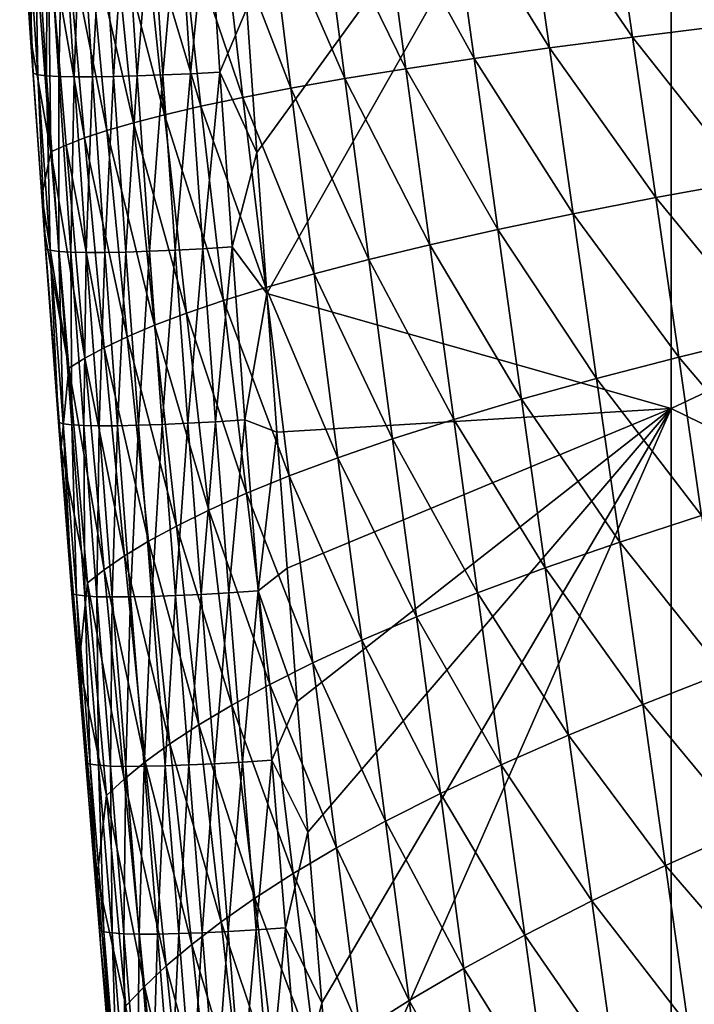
# Model space of a CAD drawing. Header units: metres. Extents: x -104 to 104, y -68 to 90.
# Tile 116 of 256: x -21.41 to -18.33, y -43.14 to -38.66. Entities that reach past the tile are written whole.
import ezdxf

# ---------------------------------------------------------------- set-up
doc = ezdxf.new("R2010")
doc.units = ezdxf.units.M
doc.layers.add('solid_FIT-BATH-153_SW0002', color=7, linetype='CONTINUOUS')

msp = doc.modelspace()

# ---------------------------------------------------------------- linework, layer by layer
at = {"layer": 'solid_FIT-BATH-153_SW0002'}
for points in [[(-18.440989, -36.661369, 14.537141), (-14.752053, -38.688148, 14.442455), (-14.752053, -35.055264, 14.64107)], [(-20.371607, -38.605755, 14.415251), (-20.326393, -39.259949, 14.376841), (-18.440989, -36.661369, 14.537141)], [(-20.326393, -39.259949, 14.376841), (-20.280882, -39.902142, 14.338507), (-18.440989, -36.661369, 14.537141)], [(-20.280882, -39.902142, 14.338507), (-18.440989, -40.424629, 14.318731), (-18.440989, -36.661369, 14.537141)], [(-18.440989, -36.661369, 14.537141), (-18.440989, -40.424629, 14.318731), (-14.752053, -38.688148, 14.442455)], [(-18.723021, -38.000473, -0.000085), (-18.306246, -37.974949, -0.813464), (-18.200939, -38.684544, -0.826416)], [(-21.405878, -38.005928, 13.404975), (-21.356674, -38.737984, 13.359215), (-21.397854, -38.089943, 13.540333)], [(-21.340117, -38.262863, 12.457055), (-21.356674, -38.737984, 13.359215), (-21.405878, -38.005928, 13.404975)], [(-19.44643, -38.04958, 1.722358), (-19.102732, -38.025379, 0.846069), (-18.994221, -38.784641, 0.814989)], [(-19.102732, -38.025379, 0.846069), (-18.723021, -38.000473, -0.000085), (-18.615568, -38.735222, -0.022251)], [(-18.994221, -38.784641, 0.814989), (-19.102732, -38.025379, 0.846069), (-18.615568, -38.735222, -0.022251)], [(-18.615568, -38.735222, -0.022251), (-18.723021, -38.000473, -0.000085), (-18.200939, -38.684544, -0.826416)], [(-20.031635, -38.095722, 3.553264), (-19.755493, -38.073036, 2.62584), (-19.647537, -38.879234, 2.577987)], [(-19.755493, -38.073036, 2.62584), (-19.44643, -38.04958, 1.722358), (-19.337793, -38.832672, 1.682714)], [(-19.647537, -38.879234, 2.577987), (-19.755493, -38.073036, 2.62584), (-19.337793, -38.832672, 1.682714)], [(-19.337793, -38.832672, 1.682714), (-19.44643, -38.04958, 1.722358), (-18.994221, -38.784641, 0.814989)], [(-21.397854, -38.089943, 13.540333), (-21.344357, -38.899868, 13.490316), (-21.375717, -38.096252, 13.674466)], [(-21.356674, -38.737984, 13.359215), (-21.344357, -38.899868, 13.490316), (-21.397854, -38.089943, 13.540333)], [(-21.375717, -38.096252, 13.674466), (-21.322552, -38.906258, 13.624766), (-21.336292, -38.101093, 13.802169)], [(-21.344357, -38.899868, 13.490316), (-21.322552, -38.906258, 13.624766), (-21.375717, -38.096252, 13.674466)], [(-21.336292, -38.101093, 13.802169), (-21.283388, -38.911087, 13.75281), (-21.280832, -38.104477, 13.922128)], [(-21.322552, -38.906258, 13.624766), (-21.283388, -38.911087, 13.75281), (-21.336292, -38.101093, 13.802169)], [(-21.283388, -38.911087, 13.75281), (-21.228115, -38.91436, 13.873125), (-21.280832, -38.104477, 13.922128)], [(-21.280832, -38.104477, 13.922128), (-21.228115, -38.91436, 13.873125), (-21.210585, -38.1064, 14.033021)], [(-21.228115, -38.91436, 13.873125), (-21.157997, -38.916084, 13.984371), (-21.210585, -38.1064, 14.033021)], [(-21.210585, -38.1064, 14.033021), (-21.157997, -38.916084, 13.984371), (-21.126787, -38.106873, 14.133556)], [(-21.157997, -38.916084, 13.984371), (-21.074259, -38.916267, 14.085265), (-21.126787, -38.106873, 14.133556)], [(-21.126787, -38.106873, 14.133556), (-21.074259, -38.916267, 14.085265), (-21.030687, -38.105896, 14.22241)], [(-21.074259, -38.916267, 14.085265), (-20.978161, -38.914921, 14.174463), (-21.030687, -38.105896, 14.22241)], [(-21.030687, -38.105896, 14.22241), (-20.978161, -38.914921, 14.174463), (-20.923536, -38.10347, 14.298269)], [(-20.978161, -38.914921, 14.174463), (-20.870956, -38.912048, 14.250642), (-20.923536, -38.10347, 14.298269)], [(-20.923536, -38.10347, 14.298269), (-20.870956, -38.912048, 14.250642), (-20.80658, -38.099602, 14.359821)], [(-20.870956, -38.912048, 14.250642), (-20.753895, -38.907661, 14.312479), (-20.80658, -38.099602, 14.359821)], [(-20.80658, -38.099602, 14.359821), (-20.753895, -38.907661, 14.312479), (-20.681061, -38.094296, 14.405754)], [(-20.753895, -38.907661, 14.312479), (-20.628227, -38.901764, 14.358652), (-20.681061, -38.094296, 14.405754)], [(-20.681061, -38.094296, 14.405754), (-20.628227, -38.901764, 14.358652), (-20.548229, -38.087555, 14.434754)], [(-20.628227, -38.901764, 14.358652), (-20.495205, -38.894371, 14.387838), (-20.548229, -38.087555, 14.434754)], [(-20.548229, -38.087555, 14.434754), (-20.495205, -38.894371, 14.387838), (-20.371607, -38.605755, 14.415251)], [(-20.492085, -38.138699, 5.466867), (-20.27659, -38.117622, 4.501361), (-20.172012, -38.967777, 4.437971)], [(-20.27659, -38.117622, 4.501361), (-20.031635, -38.095722, 3.553264), (-19.925068, -38.924286, 3.497511)], [(-20.172012, -38.967777, 4.437971), (-20.27659, -38.117622, 4.501361), (-19.925068, -38.924286, 3.497511)], [(-19.925068, -38.924286, 3.497511), (-20.031635, -38.095722, 3.553264), (-19.647537, -38.879234, 2.577987)], [(-20.842184, -38.178352, 7.437509), (-20.679947, -38.158939, 6.446593), (-20.580782, -39.049889, 6.368564)], [(-20.679947, -38.158939, 6.446593), (-20.492085, -38.138699, 5.466867), (-20.390005, -39.009659, 5.396053)], [(-20.580782, -39.049889, 6.368564), (-20.679947, -38.158939, 6.446593), (-20.390005, -39.009659, 5.396053)], [(-20.390005, -39.009659, 5.396053), (-20.492085, -38.138699, 5.466867), (-20.172012, -38.967777, 4.437971)], [(-21.195478, -38.231564, 10.447388), (-21.097916, -38.214684, 9.440871), (-21.009356, -39.160702, 9.343186)], [(-21.097916, -38.214684, 9.440871), (-20.980829, -38.196945, 8.436604), (-20.888485, -39.125427, 8.345058)], [(-21.009356, -39.160702, 9.343186), (-21.097916, -38.214684, 9.440871), (-20.888485, -39.125427, 8.345058)], [(-20.980829, -38.196945, 8.436604), (-20.842184, -38.178352, 7.437509), (-20.746284, -39.088478, 7.352542)], [(-20.888485, -39.125427, 8.345058), (-20.980829, -38.196945, 8.436604), (-20.746284, -39.088478, 7.352542)], [(-20.746284, -39.088478, 7.352542), (-20.842184, -38.178352, 7.437509), (-20.580782, -39.049889, 6.368564)], [(-21.263662, -39.256641, 12.344874), (-21.340117, -38.262863, 12.457055), (-21.275541, -38.247616, 11.453586)], [(-21.275541, -38.247616, 11.453586), (-21.195478, -38.231564, 10.447388), (-21.110868, -39.194302, 10.344098)], [(-21.194986, -39.226261, 11.345396), (-21.275541, -38.247616, 11.453586), (-21.110868, -39.194302, 10.344098)], [(-21.263662, -39.256641, 12.344874), (-21.275541, -38.247616, 11.453586), (-21.194986, -39.226261, 11.345396)], [(-21.110868, -39.194302, 10.344098), (-21.195478, -38.231564, 10.447388), (-21.009356, -39.160702, 9.343186)], [(-21.263662, -39.256641, 12.344874), (-21.356674, -38.737984, 13.359215), (-21.340117, -38.262863, 12.457055)], [(-20.495205, -38.894371, 14.387838), (-20.326393, -39.259949, 14.376841), (-20.371607, -38.605755, 14.415251)], [(-18.615568, -38.735222, -0.022251), (-18.200939, -38.684544, -0.826416), (-18.097698, -39.390194, -0.837729)], [(-18.440989, -40.424629, 14.318731), (-14.752053, -42.2272, 14.229959), (-14.752053, -38.688148, 14.442455)], [(-21.356674, -38.737984, 13.359215), (-21.305449, -39.457458, 13.313729), (-21.344357, -38.899868, 13.490316)], [(-21.263662, -39.256641, 12.344874), (-21.305449, -39.457458, 13.313729), (-21.356674, -38.737984, 13.359215)], [(-18.994221, -38.784641, 0.814989), (-18.615568, -38.735222, -0.022251), (-18.509613, -39.465622, -0.042497)], [(-18.509613, -39.465622, -0.042497), (-18.615568, -38.735222, -0.022251), (-18.097698, -39.390194, -0.837729)], [(-19.337793, -38.832672, 1.682714), (-18.994221, -38.784641, 0.814989), (-18.886538, -39.539158, 0.786062)], [(-18.886538, -39.539158, 0.786062), (-18.994221, -38.784641, 0.814989), (-18.509613, -39.465622, -0.042497)], [(-19.647537, -38.879234, 2.577987), (-19.337793, -38.832672, 1.682714), (-19.229261, -39.61063, 1.645392)], [(-19.229261, -39.61063, 1.645392), (-19.337793, -38.832672, 1.682714), (-18.886538, -39.539158, 0.786062)], [(-19.925068, -38.924286, 3.497511), (-19.647537, -38.879234, 2.577987), (-19.538944, -39.679935, 2.532555)], [(-19.538944, -39.679935, 2.532555), (-19.647537, -38.879234, 2.577987), (-19.229261, -39.61063, 1.645392)], [(-21.344357, -38.899868, 13.490316), (-21.288021, -39.699009, 13.439842), (-21.322552, -38.906258, 13.624766)], [(-21.294163, -39.61134, 13.303925), (-21.288021, -39.699009, 13.439842), (-21.344357, -38.899868, 13.490316)], [(-21.305449, -39.457458, 13.313729), (-21.294163, -39.61134, 13.303925), (-21.344357, -38.899868, 13.490316)], [(-21.322552, -38.906258, 13.624766), (-21.266548, -39.70549, 13.574623), (-21.283388, -38.911087, 13.75281)], [(-21.288021, -39.699009, 13.439842), (-21.266548, -39.70549, 13.574623), (-21.322552, -38.906258, 13.624766)], [(-21.283388, -38.911087, 13.75281), (-21.22764, -39.7103, 13.703024), (-21.228115, -38.91436, 13.873125)], [(-21.266548, -39.70549, 13.574623), (-21.22764, -39.7103, 13.703024), (-21.283388, -38.911087, 13.75281)], [(-21.228115, -38.91436, 13.873125), (-21.172554, -39.713455, 13.823712), (-21.157997, -38.916084, 13.984371)], [(-21.22764, -39.7103, 13.703024), (-21.172554, -39.713455, 13.823712), (-21.228115, -38.91436, 13.873125)], [(-21.172554, -39.713455, 13.823712), (-21.10256, -39.714966, 13.935328), (-21.157997, -38.916084, 13.984371)], [(-21.157997, -38.916084, 13.984371), (-21.10256, -39.714966, 13.935328), (-21.074259, -38.916267, 14.085265)], [(-21.10256, -39.714966, 13.935328), (-21.018877, -39.714851, 14.036598), (-21.074259, -38.916267, 14.085265)], [(-21.074259, -38.916267, 14.085265), (-21.018877, -39.714851, 14.036598), (-20.978161, -38.914921, 14.174463)], [(-21.018877, -39.714851, 14.036598), (-20.922777, -39.713116, 14.126157), (-20.978161, -38.914921, 14.174463)], [(-20.978161, -38.914921, 14.174463), (-20.922777, -39.713116, 14.126157), (-20.870956, -38.912048, 14.250642)], [(-20.922777, -39.713116, 14.126157), (-20.815514, -39.709778, 14.20267), (-20.870956, -38.912048, 14.250642)], [(-20.870956, -38.912048, 14.250642), (-20.815514, -39.709778, 14.20267), (-20.753895, -38.907661, 14.312479)], [(-20.815514, -39.709778, 14.20267), (-20.698341, -39.704849, 14.264805), (-20.753895, -38.907661, 14.312479)], [(-20.753895, -38.907661, 14.312479), (-20.698341, -39.704849, 14.264805), (-20.628227, -38.901764, 14.358652)], [(-20.698341, -39.704849, 14.264805), (-20.572517, -39.698345, 14.31123), (-20.628227, -38.901764, 14.358652)], [(-20.628227, -38.901764, 14.358652), (-20.572517, -39.698345, 14.31123), (-20.495205, -38.894371, 14.387838)], [(-20.572517, -39.698345, 14.31123), (-20.439293, -39.690269, 14.340611), (-20.495205, -38.894371, 14.387838)], [(-20.495205, -38.894371, 14.387838), (-20.439293, -39.690269, 14.340611), (-20.326393, -39.259949, 14.376841)], [(-20.172012, -38.967777, 4.437971), (-19.925068, -38.924286, 3.497511), (-19.817123, -39.746998, 3.44422)], [(-19.817123, -39.746998, 3.44422), (-19.925068, -38.924286, 3.497511), (-19.538944, -39.679935, 2.532555)], [(-20.390005, -39.009659, 5.396053), (-20.172012, -38.967777, 4.437971), (-20.065355, -39.811749, 4.377037)], [(-20.065355, -39.811749, 4.377037), (-20.172012, -38.967777, 4.437971), (-19.817123, -39.746998, 3.44422)], [(-20.580782, -39.049889, 6.368564), (-20.390005, -39.009659, 5.396053), (-20.285194, -39.874119, 5.327655)], [(-20.285194, -39.874119, 5.327655), (-20.390005, -39.009659, 5.396053), (-20.065355, -39.811749, 4.377037)], [(-20.746284, -39.088478, 7.352542), (-20.580782, -39.049889, 6.368564), (-20.478308, -39.934044, 6.29288)], [(-20.478308, -39.934044, 6.29288), (-20.580782, -39.049889, 6.368564), (-20.285194, -39.874119, 5.327655)], [(-20.888485, -39.125427, 8.345058), (-20.746284, -39.088478, 7.352542), (-20.646584, -39.991535, 7.269828)], [(-20.646584, -39.991535, 7.269828), (-20.746284, -39.088478, 7.352542), (-20.478308, -39.934044, 6.29288)], [(-21.009356, -39.160702, 9.343186), (-20.888485, -39.125427, 8.345058), (-20.791939, -40.046581, 8.255653)], [(-20.791939, -40.046581, 8.255653), (-20.888485, -39.125427, 8.345058), (-20.646584, -39.991535, 7.269828)], [(-21.194986, -39.226261, 11.345396), (-21.110868, -39.194302, 10.344098), (-21.021549, -40.149239, 10.242687)], [(-21.110868, -39.194302, 10.344098), (-21.009356, -39.160702, 9.343186), (-20.916288, -40.099148, 9.247515)], [(-21.021549, -40.149239, 10.242687), (-21.110868, -39.194302, 10.344098), (-20.916288, -40.099148, 9.247515)], [(-20.916288, -40.099148, 9.247515), (-21.009356, -39.160702, 9.343186), (-20.791939, -40.046581, 8.255653)], [(-21.263662, -39.256641, 12.344874), (-21.194986, -39.226261, 11.345396), (-21.109627, -40.196899, 11.238958)], [(-21.109627, -40.196899, 11.238958), (-21.194986, -39.226261, 11.345396), (-21.021549, -40.149239, 10.242687)], [(-21.182409, -40.24221, 12.23434), (-21.305449, -39.457458, 13.313729), (-21.263662, -39.256641, 12.344874)], [(-21.182409, -40.24221, 12.23434), (-21.263662, -39.256641, 12.344874), (-21.109627, -40.196899, 11.238958)], [(-20.439293, -39.690269, 14.340611), (-20.280882, -39.902142, 14.338507), (-20.326393, -39.259949, 14.376841)], [(-18.509613, -39.465622, -0.042497), (-18.097698, -39.390194, -0.837729), (-17.996328, -40.09169, -0.847888)], [(-21.182409, -40.24221, 12.23434), (-21.294163, -39.61134, 13.303925), (-21.305449, -39.457458, 13.313729)], [(-18.886538, -39.539158, 0.786062), (-18.509613, -39.465622, -0.042497), (-18.405096, -40.191452, -0.061331)], [(-18.405096, -40.191452, -0.061331), (-18.509613, -39.465622, -0.042497), (-17.996328, -40.09169, -0.847888)], [(-19.229261, -39.61063, 1.645392), (-18.886538, -39.539158, 0.786062), (-18.779778, -40.288689, 0.758768)], [(-18.779778, -40.288689, 0.758768), (-18.886538, -39.539158, 0.786062), (-18.405096, -40.191452, -0.061331)], [(-21.294163, -39.61134, 13.303925), (-21.252775, -40.1642, 13.268452), (-21.288021, -39.699009, 13.439842)], [(-21.216372, -40.601597, 13.191632), (-21.252775, -40.1642, 13.268452), (-21.294163, -39.61134, 13.303925)], [(-21.216372, -40.601597, 13.191632), (-21.294163, -39.61134, 13.303925), (-21.182409, -40.24221, 12.23434)], [(-19.538944, -39.679935, 2.532555), (-19.229261, -39.61063, 1.645392), (-19.121094, -40.383202, 1.60987)], [(-19.121094, -40.383202, 1.60987), (-19.229261, -39.61063, 1.645392), (-18.779778, -40.288689, 0.758768)], [(-20.572517, -39.698345, 14.31123), (-20.514112, -40.485359, 14.263427), (-20.439293, -39.690269, 14.340611)], [(-20.514112, -40.485359, 14.263427), (-20.380663, -40.476768, 14.293001), (-20.439293, -39.690269, 14.340611)], [(-20.439293, -39.690269, 14.340611), (-20.380663, -40.476768, 14.293001), (-20.280882, -39.902142, 14.338507)], [(-19.817123, -39.746998, 3.44422), (-19.538944, -39.679935, 2.532555), (-19.430141, -40.474854, 2.489035)], [(-19.430141, -40.474854, 2.489035), (-19.538944, -39.679935, 2.532555), (-19.121094, -40.383202, 1.60987)], [(-21.288021, -39.699009, 13.439842), (-21.228971, -40.487705, 13.388873), (-21.266548, -39.70549, 13.574623)], [(-21.252775, -40.1642, 13.268452), (-21.228971, -40.487705, 13.388873), (-21.288021, -39.699009, 13.439842)], [(-21.266548, -39.70549, 13.574623), (-21.207859, -40.494305, 13.524001), (-21.22764, -39.7103, 13.703024)], [(-21.228971, -40.487705, 13.388873), (-21.207859, -40.494305, 13.524001), (-21.266548, -39.70549, 13.574623)], [(-21.22764, -39.7103, 13.703024), (-21.16923, -40.499149, 13.652777), (-21.172554, -39.713455, 13.823712)], [(-21.207859, -40.494305, 13.524001), (-21.16923, -40.499149, 13.652777), (-21.22764, -39.7103, 13.703024)], [(-21.172554, -39.713455, 13.823712), (-21.114342, -40.502262, 13.773854), (-21.10256, -39.714966, 13.935328)], [(-21.16923, -40.499149, 13.652777), (-21.114342, -40.502262, 13.773854), (-21.172554, -39.713455, 13.823712)], [(-21.114342, -40.502262, 13.773854), (-21.044481, -40.503651, 13.885856), (-21.10256, -39.714966, 13.935328)], [(-21.10256, -39.714966, 13.935328), (-21.044481, -40.503651, 13.885856), (-21.018877, -39.714851, 14.036598)], [(-21.044481, -40.503651, 13.885856), (-20.960854, -40.503338, 13.987516), (-21.018877, -39.714851, 14.036598)], [(-21.018877, -39.714851, 14.036598), (-20.960854, -40.503338, 13.987516), (-20.922777, -39.713116, 14.126157)], [(-20.960854, -40.503338, 13.987516), (-20.864744, -40.501335, 14.077448), (-20.922777, -39.713116, 14.126157)], [(-20.922777, -39.713116, 14.126157), (-20.864744, -40.501335, 14.077448), (-20.815514, -39.709778, 14.20267)], [(-20.864744, -40.501335, 14.077448), (-20.757412, -40.497662, 14.154306), (-20.815514, -39.709778, 14.20267)], [(-20.815514, -39.709778, 14.20267), (-20.757412, -40.497662, 14.154306), (-20.698341, -39.704849, 14.264805)], [(-20.757412, -40.497662, 14.154306), (-20.640114, -40.492329, 14.216747), (-20.698341, -39.704849, 14.264805)], [(-20.698341, -39.704849, 14.264805), (-20.640114, -40.492329, 14.216747), (-20.572517, -39.698345, 14.31123)], [(-20.640114, -40.492329, 14.216747), (-20.514112, -40.485359, 14.263427), (-20.572517, -39.698345, 14.31123)], [(-20.065355, -39.811749, 4.377037), (-19.817123, -39.746998, 3.44422), (-19.708399, -40.563553, 3.392904)], [(-19.708399, -40.563553, 3.392904), (-19.817123, -39.746998, 3.44422), (-19.430141, -40.474854, 2.489035)], [(-20.285194, -39.874119, 5.327655), (-20.065355, -39.811749, 4.377037), (-19.957365, -40.649204, 4.318099)], [(-19.957365, -40.649204, 4.318099), (-20.065355, -39.811749, 4.377037), (-19.708399, -40.563553, 3.392904)], [(-20.478308, -39.934044, 6.29288), (-20.285194, -39.874119, 5.327655), (-20.178545, -40.731716, 5.261244)], [(-20.380663, -40.476768, 14.293001), (-20.235073, -40.532482, 14.300267), (-20.280882, -39.902142, 14.338507)], [(-20.178545, -40.731716, 5.261244), (-20.285194, -39.874119, 5.327655), (-19.957365, -40.649204, 4.318099)], [(-20.280882, -39.902142, 14.338507), (-20.235073, -40.532482, 14.300267), (-18.440989, -40.424629, 14.318731)], [(-20.646584, -39.991535, 7.269828), (-20.478308, -39.934044, 6.29288), (-20.373547, -40.811012, 6.219152)], [(-20.373547, -40.811012, 6.219152), (-20.478308, -39.934044, 6.29288), (-20.178545, -40.731716, 5.261244)], [(-20.791939, -40.046581, 8.255653), (-20.646584, -39.991535, 7.269828), (-20.54421, -40.887093, 7.189018)], [(-20.54421, -40.887093, 7.189018), (-20.646584, -39.991535, 7.269828), (-20.373547, -40.811012, 6.219152)], [(-20.916288, -40.099148, 9.247515), (-20.791939, -40.046581, 8.255653), (-20.692402, -40.959942, 8.168085)], [(-20.692402, -40.959942, 8.168085), (-20.791939, -40.046581, 8.255653), (-20.54421, -40.887093, 7.189018)], [(-18.405096, -40.191452, -0.061331), (-17.996328, -40.09169, -0.847888), (-17.896633, -40.78883, -0.857377)], [(-21.021549, -40.149239, 10.242687), (-20.916288, -40.099148, 9.247515), (-20.819992, -41.029522, 9.153597)], [(-20.819992, -41.029522, 9.153597), (-20.916288, -40.099148, 9.247515), (-20.692402, -40.959942, 8.168085)], [(-21.252775, -40.1642, 13.268452), (-21.199188, -40.858074, 13.223322), (-21.228971, -40.487705, 13.388873)], [(-21.216372, -40.601597, 13.191632), (-21.199188, -40.858074, 13.223322), (-21.252775, -40.1642, 13.268452)], [(-21.109627, -40.196899, 11.238958), (-21.021549, -40.149239, 10.242687), (-20.928843, -41.095833, 10.14294)], [(-20.928843, -41.095833, 10.14294), (-21.021549, -40.149239, 10.242687), (-20.819992, -41.029522, 9.153597)], [(-21.182409, -40.24221, 12.23434), (-21.109627, -40.196899, 11.238958), (-21.020805, -41.158943, 11.134094)], [(-21.020805, -41.158943, 11.134094), (-21.109627, -40.196899, 11.238958), (-20.928843, -41.095833, 10.14294)], [(-18.779778, -40.288689, 0.758768), (-18.405096, -40.191452, -0.061331), (-18.301958, -40.912487, -0.079262)], [(-18.301958, -40.912487, -0.079262), (-18.405096, -40.191452, -0.061331), (-17.896633, -40.78883, -0.857377)], [(-21.216372, -40.601597, 13.191632), (-21.182409, -40.24221, 12.23434), (-21.097704, -41.218933, 12.125304)], [(-21.097704, -41.218933, 12.125304), (-21.182409, -40.24221, 12.23434), (-21.020805, -41.158943, 11.134094)], [(-19.121094, -40.383202, 1.60987), (-18.779778, -40.288689, 0.758768), (-18.67404, -41.032993, 0.732586)], [(-18.67404, -41.032993, 0.732586), (-18.779778, -40.288689, 0.758768), (-18.301958, -40.912487, -0.079262)], [(-19.430141, -40.474854, 2.489035), (-19.121094, -40.383202, 1.60987), (-19.013556, -41.15012, 1.57563)], [(-19.013556, -41.15012, 1.57563), (-19.121094, -40.383202, 1.60987), (-18.67404, -41.032993, 0.732586)], [(-20.235073, -40.532482, 14.300267), (-20.188965, -41.151127, 14.26214), (-18.440989, -40.424629, 14.318731)], [(-20.188965, -41.151127, 14.26214), (-20.142097, -41.757973, 14.224161), (-18.440989, -40.424629, 14.318731)], [(-20.142097, -41.757973, 14.224161), (-20.094378, -42.353123, 14.186353), (-18.440989, -40.424629, 14.318731)], [(-20.094378, -42.353123, 14.186353), (-20.030384, -43.129208, 14.136197), (-18.440989, -40.424629, 14.318731)], [(-20.030384, -43.129208, 14.136197), (-19.967171, -43.886272, 14.086319), (-18.440989, -40.424629, 14.318731)], [(-19.967171, -43.886272, 14.086319), (-18.440989, -44.087219, 14.084552), (-18.440989, -40.424629, 14.318731)], [(-18.440989, -40.424629, 14.318731), (-18.440989, -44.087219, 14.084552), (-14.752053, -42.2272, 14.229959)], [(-21.228971, -40.487705, 13.388873), (-21.167767, -41.266617, 13.337389), (-21.207859, -40.494305, 13.524001)], [(-21.199188, -40.858074, 13.223322), (-21.167767, -41.266617, 13.337389), (-21.228971, -40.487705, 13.388873)], [(-21.207859, -40.494305, 13.524001), (-21.147055, -41.27338, 13.472879), (-21.16923, -40.499149, 13.652777)], [(-21.167767, -41.266617, 13.337389), (-21.147055, -41.27338, 13.472879), (-21.207859, -40.494305, 13.524001)], [(-21.16923, -40.499149, 13.652777), (-21.10873, -41.278336, 13.602043), (-21.114342, -40.502262, 13.773854)], [(-21.147055, -41.27338, 13.472879), (-21.10873, -41.278336, 13.602043), (-21.16923, -40.499149, 13.652777)], [(-20.864744, -40.501335, 14.077448), (-20.804644, -41.280415, 14.028303), (-20.757412, -40.497662, 14.154306)], [(-20.804644, -41.280415, 14.028303), (-20.697227, -41.276585, 14.105513), (-20.757412, -40.497662, 14.154306)], [(-20.757412, -40.497662, 14.154306), (-20.697227, -41.276585, 14.105513), (-20.640114, -40.492329, 14.216747)], [(-20.697227, -41.276585, 14.105513), (-20.579784, -41.271049, 14.168263), (-20.640114, -40.492329, 14.216747)], [(-20.640114, -40.492329, 14.216747), (-20.579784, -41.271049, 14.168263), (-20.514112, -40.485359, 14.263427)], [(-20.579784, -41.271049, 14.168263), (-20.453581, -41.263824, 14.215199), (-20.514112, -40.485359, 14.263427)], [(-20.514112, -40.485359, 14.263427), (-20.453581, -41.263824, 14.215199), (-20.380663, -40.476768, 14.293001)], [(-20.453581, -41.263824, 14.215199), (-20.31988, -41.254932, 14.244963), (-20.380663, -40.476768, 14.293001)], [(-20.380663, -40.476768, 14.293001), (-20.31988, -41.254932, 14.244963), (-20.235073, -40.532482, 14.300267)], [(-19.708399, -40.563553, 3.392904), (-19.430141, -40.474854, 2.489035), (-19.321558, -41.263706, 2.446918)], [(-19.321558, -41.263706, 2.446918), (-19.430141, -40.474854, 2.489035), (-19.013556, -41.15012, 1.57563)], [(-21.114342, -40.502262, 13.773854), (-21.05406, -41.281498, 13.723525), (-21.044481, -40.503651, 13.885856)], [(-21.10873, -41.278336, 13.602043), (-21.05406, -41.281498, 13.723525), (-21.114342, -40.502262, 13.773854)], [(-21.05406, -41.281498, 13.723525), (-20.984339, -41.28289, 13.835925), (-21.044481, -40.503651, 13.885856)], [(-21.044481, -40.503651, 13.885856), (-20.984339, -41.28289, 13.835925), (-20.960854, -40.503338, 13.987516)], [(-20.984339, -41.28289, 13.835925), (-20.900768, -41.28252, 13.937988), (-20.960854, -40.503338, 13.987516)], [(-20.960854, -40.503338, 13.987516), (-20.900768, -41.28252, 13.937988), (-20.864744, -40.501335, 14.077448)], [(-20.900768, -41.28252, 13.937988), (-20.804644, -41.280415, 14.028303), (-20.864744, -40.501335, 14.077448)], [(-20.31988, -41.254932, 14.244963), (-20.188965, -41.151127, 14.26214), (-20.235073, -40.532482, 14.300267)], [(-19.957365, -40.649204, 4.318099), (-19.708399, -40.563553, 3.392904), (-19.599485, -41.373642, 3.343074)], [(-19.599485, -41.373642, 3.343074), (-19.708399, -40.563553, 3.392904), (-19.321558, -41.263706, 2.446918)], [(-21.13562, -41.583447, 13.080757), (-21.199188, -40.858074, 13.223322), (-21.216372, -40.601597, 13.191632)], [(-21.13562, -41.583447, 13.080757), (-21.216372, -40.601597, 13.191632), (-21.097704, -41.218933, 12.125304)], [(-20.178545, -40.731716, 5.261244), (-19.957365, -40.649204, 4.318099), (-19.848795, -41.479809, 4.260698)], [(-19.848795, -41.479809, 4.260698), (-19.957365, -40.649204, 4.318099), (-19.599485, -41.373642, 3.343074)], [(-20.373547, -40.811012, 6.219152), (-20.178545, -40.731716, 5.261244), (-20.07095, -41.582088, 5.196395)], [(-20.07095, -41.582088, 5.196395), (-20.178545, -40.731716, 5.261244), (-19.848795, -41.479809, 4.260698)], [(-20.54421, -40.887093, 7.189018), (-20.373547, -40.811012, 6.219152), (-20.267517, -41.680397, 6.146993)], [(-20.267517, -41.680397, 6.146993), (-20.373547, -40.811012, 6.219152), (-20.07095, -41.582088, 5.196395)], [(-21.199188, -40.858074, 13.223322), (-21.145187, -41.538956, 13.17828), (-21.167767, -41.266617, 13.337389)], [(-21.13562, -41.583447, 13.080757), (-21.145187, -41.538956, 13.17828), (-21.199188, -40.858074, 13.223322)], [(-20.692402, -40.959942, 8.168085), (-20.54421, -40.887093, 7.189018), (-20.44029, -41.774719, 7.109766)], [(-20.44029, -41.774719, 7.109766), (-20.54421, -40.887093, 7.189018), (-20.267517, -41.680397, 6.146993)], [(-18.67404, -41.032993, 0.732586), (-18.301958, -40.912487, -0.079262), (-18.200146, -41.628506, -0.096798)], [(-20.819992, -41.029522, 9.153597), (-20.692402, -40.959942, 8.168085), (-20.591091, -41.86504, 8.082047)], [(-20.591091, -41.86504, 8.082047), (-20.692402, -40.959942, 8.168085), (-20.44029, -41.774719, 7.109766)], [(-20.928843, -41.095833, 10.14294), (-20.819992, -41.029522, 9.153597), (-20.721746, -41.951321, 9.061172)], [(-20.721746, -41.951321, 9.061172), (-20.819992, -41.029522, 9.153597), (-20.591091, -41.86504, 8.082047)], [(-19.013556, -41.15012, 1.57563), (-18.67404, -41.032993, 0.732586), (-18.569424, -41.771828, 0.706997)], [(-18.569424, -41.771828, 0.706997), (-18.67404, -41.032993, 0.732586), (-18.200146, -41.628506, -0.096798)], [(-21.020805, -41.158943, 11.134094), (-20.928843, -41.095833, 10.14294), (-20.83407, -42.033546, 10.044637)], [(-20.83407, -42.033546, 10.044637), (-20.928843, -41.095833, 10.14294), (-20.721746, -41.951321, 9.061172)], [(-21.097704, -41.218933, 12.125304), (-21.020805, -41.158943, 11.134094), (-20.929861, -42.111805, 11.030626)], [(-20.929861, -42.111805, 11.030626), (-21.020805, -41.158943, 11.134094), (-20.83407, -42.033546, 10.044637)], [(-20.31988, -41.254932, 14.244963), (-20.142097, -41.757973, 14.224161), (-20.188965, -41.151127, 14.26214)], [(-19.321558, -41.263706, 2.446918), (-19.013556, -41.15012, 1.57563), (-18.906908, -41.911121, 1.54215)], [(-18.906908, -41.911121, 1.54215), (-19.013556, -41.15012, 1.57563), (-18.569424, -41.771828, 0.706997)], [(-21.13562, -41.583447, 13.080757), (-21.097704, -41.218933, 12.125304), (-21.010885, -42.186195, 12.017622)], [(-21.010885, -42.186195, 12.017622), (-21.097704, -41.218933, 12.125304), (-20.929861, -42.111805, 11.030626)], [(-20.453581, -41.263824, 14.215199), (-20.391891, -42.034428, 14.166511), (-20.31988, -41.254932, 14.244963)], [(-20.391891, -42.034428, 14.166511), (-20.257915, -42.025394, 14.196462), (-20.31988, -41.254932, 14.244963)], [(-20.31988, -41.254932, 14.244963), (-20.257915, -42.025394, 14.196462), (-20.142097, -41.757973, 14.224161)], [(-21.167767, -41.266617, 13.337389), (-21.105398, -42.036739, 13.285384), (-21.147055, -41.27338, 13.472879)], [(-21.145187, -41.538956, 13.17828), (-21.105398, -42.036739, 13.285384), (-21.167767, -41.266617, 13.337389)], [(-21.147055, -41.27338, 13.472879), (-21.085108, -42.043705, 13.421247), (-21.10873, -41.278336, 13.602043)], [(-21.105398, -42.036739, 13.285384), (-21.085108, -42.043705, 13.421247), (-21.147055, -41.27338, 13.472879)], [(-21.10873, -41.278336, 13.602043), (-21.047108, -42.048824, 13.550809), (-21.05406, -41.281498, 13.723525)], [(-21.085108, -42.043705, 13.421247), (-21.047108, -42.048824, 13.550809), (-21.10873, -41.278336, 13.602043)], [(-21.05406, -41.281498, 13.723525), (-20.992666, -42.052113, 13.672706), (-20.984339, -41.28289, 13.835925)], [(-21.047108, -42.048824, 13.550809), (-20.992666, -42.052113, 13.672706), (-21.05406, -41.281498, 13.723525)], [(-20.992666, -42.052113, 13.672706), (-20.92309, -42.053593, 13.785514), (-20.984339, -41.28289, 13.835925)], [(-20.984339, -41.28289, 13.835925), (-20.92309, -42.053593, 13.785514), (-20.900768, -41.28252, 13.937988)], [(-20.92309, -42.053593, 13.785514), (-20.839577, -42.053284, 13.887987), (-20.900768, -41.28252, 13.937988)], [(-20.900768, -41.28252, 13.937988), (-20.839577, -42.053284, 13.887987), (-20.804644, -41.280415, 14.028303)], [(-20.839577, -42.053284, 13.887987), (-20.743429, -42.051193, 13.978691), (-20.804644, -41.280415, 14.028303)], [(-20.804644, -41.280415, 14.028303), (-20.743429, -42.051193, 13.978691), (-20.697227, -41.276585, 14.105513)], [(-20.743429, -42.051193, 13.978691), (-20.635918, -42.04734, 14.056258), (-20.697227, -41.276585, 14.105513)], [(-20.697227, -41.276585, 14.105513), (-20.635918, -42.04734, 14.056258), (-20.579784, -41.271049, 14.168263)], [(-20.635918, -42.04734, 14.056258), (-20.518316, -42.041748, 14.119321), (-20.579784, -41.271049, 14.168263)], [(-20.579784, -41.271049, 14.168263), (-20.518316, -42.041748, 14.119321), (-20.453581, -41.263824, 14.215199)], [(-20.518316, -42.041748, 14.119321), (-20.391891, -42.034428, 14.166511), (-20.453581, -41.263824, 14.215199)], [(-19.599485, -41.373642, 3.343074), (-19.321558, -41.263706, 2.446918), (-19.213623, -42.046211, 2.405696)], [(-19.213623, -42.046211, 2.405696), (-19.321558, -41.263706, 2.446918), (-18.906908, -41.911121, 1.54215)], [(-19.848795, -41.479809, 4.260698), (-19.599485, -41.373642, 3.343074), (-19.490976, -42.176956, 3.294241)], [(-19.490976, -42.176956, 3.294241), (-19.599485, -41.373642, 3.343074), (-19.213623, -42.046211, 2.405696)], [(-20.07095, -41.582088, 5.196395), (-19.848795, -41.479809, 4.260698), (-19.740395, -42.303226, 4.204373)], [(-19.740395, -42.303226, 4.204373), (-19.848795, -41.479809, 4.260698), (-19.490976, -42.176956, 3.294241)], [(-21.145187, -41.538956, 13.17828), (-21.091249, -42.206398, 13.13312), (-21.105398, -42.036739, 13.285384)], [(-21.13562, -41.583447, 13.080757), (-21.091249, -42.206398, 13.13312), (-21.145187, -41.538956, 13.17828)], [(-21.053267, -42.555462, 12.971141), (-21.091249, -42.206398, 13.13312), (-21.13562, -41.583447, 13.080757)], [(-21.053267, -42.555462, 12.971141), (-21.13562, -41.583447, 13.080757), (-21.010885, -42.186195, 12.017622)], [(-20.267517, -41.680397, 6.146993), (-20.07095, -41.582088, 5.196395), (-19.963303, -42.424877, 5.132682)], [(-19.963303, -42.424877, 5.132682), (-20.07095, -41.582088, 5.196395), (-19.740395, -42.303226, 4.204373)], [(-18.569424, -41.771828, 0.706997), (-18.200146, -41.628506, -0.096798), (-18.099583, -42.339287, -0.114423)], [(-20.44029, -41.774719, 7.109766), (-20.267517, -41.680397, 6.146993), (-20.161238, -42.541805, 6.076013)], [(-20.161238, -42.541805, 6.076013), (-20.267517, -41.680397, 6.146993), (-19.963303, -42.424877, 5.132682)], [(-20.591091, -41.86504, 8.082047), (-20.44029, -41.774719, 7.109766), (-20.335949, -42.653992, 7.031724)], [(-20.335949, -42.653992, 7.031724), (-20.44029, -41.774719, 7.109766), (-20.161238, -42.541805, 6.076013)], [(-20.257915, -42.025394, 14.196462), (-20.094378, -42.353123, 14.186353), (-20.142097, -41.757973, 14.224161)], [(-18.906908, -41.911121, 1.54215), (-18.569424, -41.771828, 0.706997), (-18.466002, -42.504948, 0.681505)], [(-18.466002, -42.504948, 0.681505), (-18.569424, -41.771828, 0.706997), (-18.099583, -42.339287, -0.114423)], [(-20.721746, -41.951321, 9.061172), (-20.591091, -41.86504, 8.082047), (-20.489218, -42.761417, 7.997238)], [(-20.489218, -42.761417, 7.997238), (-20.591091, -41.86504, 8.082047), (-20.335949, -42.653992, 7.031724)], [(-19.213623, -42.046211, 2.405696), (-18.906908, -41.911121, 1.54215), (-18.80138, -42.665947, 1.508936)], [(-18.80138, -42.665947, 1.508936), (-18.906908, -41.911121, 1.54215), (-18.466002, -42.504948, 0.681505)], [(-20.83407, -42.033546, 10.044637), (-20.721746, -41.951321, 9.061172), (-20.622828, -42.864033, 8.969981)], [(-20.622828, -42.864033, 8.969981), (-20.721746, -41.951321, 9.061172), (-20.489218, -42.761417, 7.997238)], [(-21.105398, -42.036739, 13.285384), (-21.042877, -42.799095, 13.232853), (-21.085108, -42.043705, 13.421247)], [(-21.091249, -42.206398, 13.13312), (-21.042877, -42.799095, 13.232853), (-21.105398, -42.036739, 13.285384)], [(-21.085108, -42.043705, 13.421247), (-21.023022, -42.806278, 13.369093), (-21.047108, -42.048824, 13.550809)], [(-21.042877, -42.799095, 13.232853), (-21.023022, -42.806278, 13.369093), (-21.085108, -42.043705, 13.421247)], [(-21.047108, -42.048824, 13.550809), (-20.98535, -42.811596, 13.499061), (-20.992666, -42.052113, 13.672706)], [(-21.023022, -42.806278, 13.369093), (-20.98535, -42.811596, 13.499061), (-21.047108, -42.048824, 13.550809)], [(-20.992666, -42.052113, 13.672706), (-20.931139, -42.81506, 13.621377), (-20.92309, -42.053593, 13.785514)], [(-20.98535, -42.811596, 13.499061), (-20.931139, -42.81506, 13.621377), (-20.992666, -42.052113, 13.672706)], [(-20.931139, -42.81506, 13.621377), (-20.861708, -42.816689, 13.734598), (-20.92309, -42.053593, 13.785514)], [(-20.929861, -42.111805, 11.030626), (-20.83407, -42.033546, 10.044637), (-20.738552, -42.961834, 9.947562)], [(-20.92309, -42.053593, 13.785514), (-20.861708, -42.816689, 13.734598), (-20.839577, -42.053284, 13.887987)], [(-20.861708, -42.816689, 13.734598), (-20.778246, -42.816498, 13.837487), (-20.839577, -42.053284, 13.887987)], [(-20.839577, -42.053284, 13.887987), (-20.778246, -42.816498, 13.837487), (-20.743429, -42.051193, 13.978691)], [(-20.738552, -42.961834, 9.947562), (-20.83407, -42.033546, 10.044637), (-20.622828, -42.864033, 8.969981)], [(-20.778246, -42.816498, 13.837487), (-20.68207, -42.814503, 13.928584), (-20.743429, -42.051193, 13.978691)], [(-20.743429, -42.051193, 13.978691), (-20.68207, -42.814503, 13.928584), (-20.635918, -42.04734, 14.056258)], [(-20.68207, -42.814503, 13.928584), (-20.574457, -42.810715, 14.006511), (-20.635918, -42.04734, 14.056258)], [(-20.635918, -42.04734, 14.056258), (-20.574457, -42.810715, 14.006511), (-20.518316, -42.041748, 14.119321)], [(-20.574457, -42.810715, 14.006511), (-20.456684, -42.805153, 14.069886), (-20.518316, -42.041748, 14.119321)], [(-20.518316, -42.041748, 14.119321), (-20.456684, -42.805153, 14.069886), (-20.391891, -42.034428, 14.166511)], [(-20.456684, -42.805153, 14.069886), (-20.330027, -42.797832, 14.117332), (-20.391891, -42.034428, 14.166511)], [(-20.391891, -42.034428, 14.166511), (-20.330027, -42.797832, 14.117332), (-20.257915, -42.025394, 14.196462)], [(-20.330027, -42.797832, 14.117332), (-20.195763, -42.788769, 14.147467), (-20.257915, -42.025394, 14.196462)], [(-20.257915, -42.025394, 14.196462), (-20.195763, -42.788769, 14.147467), (-20.094378, -42.353123, 14.186353)], [(-19.490976, -42.176956, 3.294241), (-19.213623, -42.046211, 2.405696), (-19.106726, -42.822083, 2.364882)], [(-19.106726, -42.822083, 2.364882), (-19.213623, -42.046211, 2.405696), (-18.80138, -42.665947, 1.508936)], [(-21.010885, -42.186195, 12.017622), (-20.929861, -42.111805, 11.030626), (-20.838139, -43.054901, 10.928375)], [(-20.838139, -43.054901, 10.928375), (-20.929861, -42.111805, 11.030626), (-20.738552, -42.961834, 9.947562)], [(-21.053267, -42.555462, 12.971141), (-21.010885, -42.186195, 12.017622), (-20.923298, -43.14336, 11.911146)], [(-20.923298, -43.14336, 11.911146), (-21.010885, -42.186195, 12.017622), (-20.838139, -43.054901, 10.928375)], [(-19.740395, -42.303226, 4.204373), (-19.490976, -42.176956, 3.294241), (-19.383419, -42.97319, 3.245939)], [(-19.383419, -42.97319, 3.245939), (-19.490976, -42.176956, 3.294241), (-19.106726, -42.822083, 2.364882)], [(-21.091249, -42.206398, 13.13312), (-21.037807, -42.860107, 13.087703), (-21.042877, -42.799095, 13.232853)], [(-21.053267, -42.555462, 12.971141), (-21.037807, -42.860107, 13.087703), (-21.091249, -42.206398, 13.13312)], [(-18.440989, -44.087219, 14.084552), (-14.752053, -45.677456, 14.003272), (-14.752053, -42.2272, 14.229959)], [(-19.963303, -42.424877, 5.132682), (-19.740395, -42.303226, 4.204373), (-19.632856, -43.119118, 4.148685)], [(-19.632856, -43.119118, 4.148685), (-19.740395, -42.303226, 4.204373), (-19.383419, -42.97319, 3.245939)], [(-20.195763, -42.788769, 14.147467), (-20.030384, -43.129208, 14.136197), (-20.094378, -42.353123, 14.186353)], [(-18.466002, -42.504948, 0.681505), (-18.099583, -42.339287, -0.114423), (-17.999996, -43.044579, -0.13231)], [(-20.161238, -42.541805, 6.076013), (-19.963303, -42.424877, 5.132682), (-19.856436, -43.259708, 5.069697)], [(-19.856436, -43.259708, 5.069697), (-19.963303, -42.424877, 5.132682), (-19.632856, -43.119118, 4.148685)], [(-18.80138, -42.665947, 1.508936), (-18.466002, -42.504948, 0.681505), (-18.363564, -43.23209, 0.65592)], [(-18.363564, -43.23209, 0.65592), (-18.466002, -42.504948, 0.681505), (-17.999996, -43.044579, -0.13231)], [(-20.970613, -43.516987, 12.862666), (-21.037807, -42.860107, 13.087703), (-21.053267, -42.555462, 12.971141)], [(-20.970613, -43.516987, 12.862666), (-21.053267, -42.555462, 12.971141), (-20.923298, -43.14336, 11.911146)], [(-20.335949, -42.653992, 7.031724), (-20.161238, -42.541805, 6.076013), (-20.05566, -43.394833, 6.005842)], [(-20.05566, -43.394833, 6.005842), (-20.161238, -42.541805, 6.076013), (-19.856436, -43.259708, 5.069697)], [(-20.489218, -42.761417, 7.997238), (-20.335949, -42.653992, 7.031724), (-20.232241, -43.524475, 6.954559)], [(-20.232241, -43.524475, 6.954559), (-20.335949, -42.653992, 7.031724), (-20.05566, -43.394833, 6.005842)], [(-19.106726, -42.822083, 2.364882), (-18.80138, -42.665947, 1.508936), (-18.696833, -43.414303, 1.475786)], [(-18.696833, -43.414303, 1.475786), (-18.80138, -42.665947, 1.508936), (-18.363564, -43.23209, 0.65592)], [(-20.622828, -42.864033, 8.969981), (-20.489218, -42.761417, 7.997238), (-20.38792, -43.648602, 7.913364)], [(-20.38792, -43.648602, 7.913364), (-20.489218, -42.761417, 7.997238), (-20.232241, -43.524475, 6.954559)], [(-21.042877, -42.799095, 13.232853), (-20.980995, -43.55505, 13.179754), (-21.023022, -42.806278, 13.369093)], [(-20.985228, -43.500507, 13.042196), (-20.980995, -43.55505, 13.179754), (-21.042877, -42.799095, 13.232853)], [(-21.037807, -42.860107, 13.087703), (-20.985228, -43.500507, 13.042196), (-21.042877, -42.799095, 13.232853)], [(-21.023022, -42.806278, 13.369093), (-20.961569, -43.562462, 13.316374), (-20.98535, -42.811596, 13.499061)], [(-20.980995, -43.55505, 13.179754), (-20.961569, -43.562462, 13.316374), (-21.023022, -42.806278, 13.369093)], [(-20.98535, -42.811596, 13.499061), (-20.924223, -43.567993, 13.446749), (-20.931139, -42.81506, 13.621377)], [(-20.961569, -43.562462, 13.316374), (-20.924223, -43.567993, 13.446749), (-20.98535, -42.811596, 13.499061)], [(-20.931139, -42.81506, 13.621377), (-20.870237, -43.571655, 13.569487), (-20.861708, -42.816689, 13.734598)], [(-20.924223, -43.567993, 13.446749), (-20.870237, -43.571655, 13.569487), (-20.931139, -42.81506, 13.621377)], [(-20.870237, -43.571655, 13.569487), (-20.800947, -43.573456, 13.683124), (-20.861708, -42.816689, 13.734598)], [(-20.861708, -42.816689, 13.734598), (-20.800947, -43.573456, 13.683124), (-20.778246, -42.816498, 13.837487)], [(-20.800947, -43.573456, 13.683124), (-20.717533, -43.573418, 13.786429), (-20.778246, -42.816498, 13.837487)], [(-20.778246, -42.816498, 13.837487), (-20.717533, -43.573418, 13.786429), (-20.68207, -42.814503, 13.928584)], [(-20.717533, -43.573418, 13.786429), (-20.621325, -43.571552, 13.877922), (-20.68207, -42.814503, 13.928584)], [(-20.68207, -42.814503, 13.928584), (-20.621325, -43.571552, 13.877922), (-20.574457, -42.810715, 14.006511)], [(-20.621325, -43.571552, 13.877922), (-20.513603, -43.567871, 13.956209), (-20.574457, -42.810715, 14.006511)], [(-20.574457, -42.810715, 14.006511), (-20.513603, -43.567871, 13.956209), (-20.456684, -42.805153, 14.069886)], [(-20.513603, -43.567871, 13.956209), (-20.395653, -43.562386, 14.019898), (-20.456684, -42.805153, 14.069886)], [(-20.456684, -42.805153, 14.069886), (-20.395653, -43.562386, 14.019898), (-20.330027, -42.797832, 14.117332)], [(-20.395653, -43.562386, 14.019898), (-20.268755, -43.555111, 14.067598), (-20.330027, -42.797832, 14.117332)], [(-20.330027, -42.797832, 14.117332), (-20.268755, -43.555111, 14.067598), (-20.195763, -42.788769, 14.147467)], [(-20.268755, -43.555111, 14.067598), (-20.134193, -43.546062, 14.097917), (-20.195763, -42.788769, 14.147467)], [(-20.195763, -42.788769, 14.147467), (-20.134193, -43.546062, 14.097917), (-20.030384, -43.129208, 14.136197)], [(-19.383419, -42.97319, 3.245939), (-19.106726, -42.822083, 2.364882), (-19.000799, -43.591, 2.324272)], [(-19.000799, -43.591, 2.324272), (-19.106726, -42.822083, 2.364882), (-18.696833, -43.414303, 1.475786)], [(-20.970613, -43.516987, 12.862666), (-20.985228, -43.500507, 13.042196), (-21.037807, -42.860107, 13.087703)], [(-20.738552, -42.961834, 9.947562), (-20.622828, -42.864033, 8.969981), (-20.524439, -43.767162, 8.879772)], [(-20.524439, -43.767162, 8.879772), (-20.622828, -42.864033, 8.969981), (-20.38792, -43.648602, 7.913364)], [(-20.838139, -43.054901, 10.928375), (-20.738552, -42.961834, 9.947562), (-20.643532, -43.880146, 9.851506)], [(-20.643532, -43.880146, 9.851506), (-20.738552, -42.961834, 9.947562), (-20.524439, -43.767162, 8.879772)], [(-19.632856, -43.119118, 4.148685), (-19.383419, -42.97319, 3.245939), (-19.276814, -43.761997, 3.197966)], [(-19.276814, -43.761997, 3.197966), (-19.383419, -42.97319, 3.245939), (-19.000799, -43.591, 2.324272)], [(-20.923298, -43.14336, 11.911146), (-20.838139, -43.054901, 10.928375), (-20.746897, -43.987652, 10.827171)], [(-20.746897, -43.987652, 10.827171), (-20.838139, -43.054901, 10.928375), (-20.643532, -43.880146, 9.851506)], [(-18.363564, -43.23209, 0.65592), (-17.999996, -43.044579, -0.13231), (-17.900986, -43.744122, -0.150436)], [(-20.134193, -43.546062, 14.097917), (-19.967171, -43.886272, 14.086319), (-20.030384, -43.129208, 14.136197)], [(-19.856436, -43.259708, 5.069697), (-19.632856, -43.119118, 4.148685), (-19.526249, -43.92712, 4.093436)], [(-19.526249, -43.92712, 4.093436), (-19.632856, -43.119118, 4.148685), (-19.276814, -43.761997, 3.197966)]]:
    msp.add_3dface(points, dxfattribs=at)

doc.saveas('drawing.dxf')
